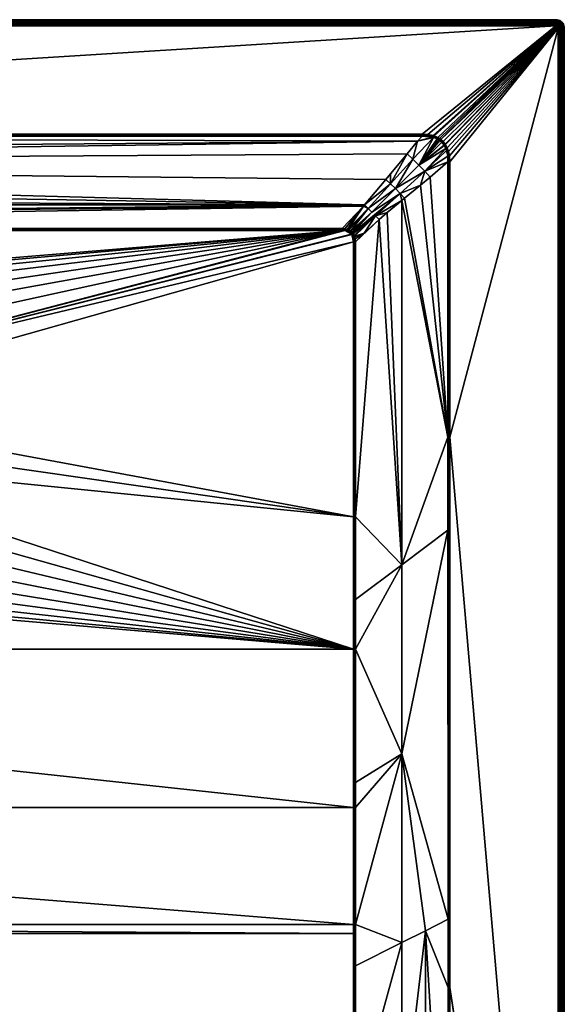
# Model space of a CAD drawing. Header units: centimetres. Extents: x 0 to 900, y -800 to 0.
# Tile 20 of 20: x 640 to 900, y -469 to 0. Entities that reach past the tile are written whole.
import ezdxf

# ---------------------------------------------------------------- set-up
doc = ezdxf.new("R2010")
doc.units = ezdxf.units.CM
doc.layers.get('0').update_dxf_attribs({"color": 133})

msp = doc.modelspace()

# ---------------------------------------------------------------- meshes
at = {"color": 254}
mesh = msp.add_polyface(dxfattribs=at)
corners = [(4, 0, 27), (896, 0, 0), (4, 0, 0), (4, -3, 30), (67.77, -54.51, 30), (896, -3, 30), (103.44, -100.05, 15.1), (101.82, -95.47, 16.51), (103.3, -100.11, 15.1), (93.45, -89.97, 18.49), (102.81, -100.32, 15.09), (104.54, -99.73, 15.12), (105.86, -99.54, 15.15), (91.69, -91.69, 18.35), (101.37, -101.37, 15.08), (101.84, -100.93, 15.08), (100.82, -102, 15.08), (101.3, -101.42, 15.08), (89.97, -93.45, 18.49), (100.11, -103.3, 15.1), (100.36, -102.74, 15.09), (95.31, -88.26, 18.91), (102.07, -100.76, 15.08), (105.86, -99.83, 15.08), (105.86, -100.01, 15.04), (104.59, -100.14, 15.03), (103.55, -100.41, 15.03), (102.96, -100.65, 15.02), (102.27, -101.05, 15.02), (102.05, -101.21, 15.02), (103.11, -100.99, 15), (103.66, -100.79, 15), (104.65, -100.57, 15), (105.86, -100.49, 15), (105.86, -100.18, 15.02), (896, -2.53, 29.96), (4, -2.53, 29.96), (896, -2.07, 29.85), (4, -2.07, 29.85), (896, -1.64, 29.67), (4, -1.64, 29.67), (896, -1.24, 29.43), (4, -1.24, 29.43), (896, -0.88, 29.12), (4, -0.88, 29.12), (896, -0.57, 28.76), (4, -0.57, 28.76), (896, -0.33, 28.36), (4, -0.33, 28.36), (896, -0.15, 27.93), (4, -0.15, 27.93), (896, -0.04, 27.47), (4, -0.04, 27.47), (896, 0, 27)]
mesh.append_faces([[corners[k] for k in face] for face in [(0, 1, 2, 0), (3, 4, 5, 3), (6, 7, 8, 6), (8, 7, 9, 8), (8, 9, 10, 8), (6, 11, 7, 6), (7, 11, 12, 7), (13, 14, 15, 13), (13, 16, 17, 13), (13, 17, 14, 13), (18, 19, 20, 18), (18, 20, 16, 18), (7, 21, 9, 7), (9, 15, 22, 9), (9, 22, 10, 9), (23, 12, 24, 23), (24, 12, 11, 24), (24, 11, 25, 24), (25, 11, 6, 25), (25, 6, 26, 25), (26, 6, 8, 26), (26, 8, 27, 26), (8, 10, 27, 8), (27, 10, 22, 27), (27, 22, 28, 27), (28, 22, 15, 28), (28, 15, 29, 28), (28, 30, 27, 28), (27, 30, 31, 27), (27, 31, 26, 27), (26, 31, 32, 26), (26, 32, 25, 26), (25, 32, 33, 25), (25, 33, 24, 25), (24, 33, 34, 24), (3, 35, 36, 3), (36, 37, 38, 36), (38, 39, 40, 38), (40, 41, 42, 40), (42, 43, 44, 42), (44, 45, 46, 44), (46, 47, 48, 46), (48, 49, 50, 48), (50, 51, 52, 50), (52, 53, 0, 52)]], dxfattribs={"vtx3": -1, "color": 254})
mesh = msp.add_polyface(dxfattribs=at)
corners = [(795.32, -100.56, 15), (798.51, -102.26, 15), (796.26, -100.76, 15), (798.1, -101.79, 15), (796.96, -101.02, 15), (797.61, -101.39, 15), (804.55, -101.8, 16.52), (800.46, -105.86, 15.15), (811.74, -95.31, 18.91), (896, 0, 27), (896, 0, 0), (4, 0, 27), (896, -3, 30), (67.77, -54.51, 30), (832.23, -54.51, 30), (810.03, -93.45, 18.49), (799.89, -103.3, 15.1), (799.68, -102.81, 15.09), (808.31, -91.69, 18.35), (798.63, -101.37, 15.08), (799.07, -101.84, 15.08), (806.55, -89.97, 18.49), (798, -100.82, 15.08), (798.58, -101.3, 15.08), (804.29, -88.87, 18.71), (794.14, -99.54, 15.15), (795.43, -99.72, 15.12), (804.75, -88.32, 18.89), (796.48, -100.02, 15.1), (796.7, -100.11, 15.1), (797.26, -100.36, 15.09), (817.22, -78.3, 22.42), (799.24, -102.07, 15.08), (798.34, -101.55, 15.02), (797.81, -101.1, 15.02), (797.11, -100.69, 15.02), (796.37, -100.39, 15.03), (795.38, -100.14, 15.03), (794.14, -100.01, 15.04), (794.14, -100.49, 15), (794.14, -100.18, 15.03), (794.14, -99.83, 15.08), (794.14, -99.97, 15.05)]
mesh.append_faces([[corners[k] for k in face] for face in [(0, 1, 2, 0), (2, 3, 4, 2), (4, 3, 5, 4), (6, 7, 8, 6), (9, 10, 11, 9), (12, 13, 14, 12), (6, 8, 15, 6), (16, 6, 15, 16), (16, 15, 17, 16), (18, 19, 20, 18), (21, 22, 18, 21), (18, 22, 23, 18), (18, 23, 19, 18), (24, 25, 26, 24), (21, 27, 24, 21), (26, 28, 24, 26), (24, 28, 29, 24), (24, 29, 21, 24), (21, 29, 30, 21), (21, 30, 22, 21), (31, 27, 21, 31), (15, 20, 32, 15), (15, 32, 17, 15), (19, 23, 33, 19), (33, 23, 22, 33), (33, 22, 34, 33), (34, 22, 30, 34), (34, 30, 35, 34), (35, 30, 29, 35), (35, 29, 36, 35), (5, 34, 35, 5), (5, 35, 4, 5), (4, 35, 36, 4), (4, 36, 2, 4), (2, 36, 37, 2), (2, 37, 0, 2), (0, 37, 38, 0), (0, 38, 39, 0), (38, 40, 39, 38), (29, 28, 36, 29), (36, 28, 26, 36), (36, 26, 37, 36), (37, 26, 25, 37), (37, 25, 38, 37), (38, 25, 41, 38), (38, 41, 42, 38)]], dxfattribs={"vtx3": -1, "color": 254})
mesh = msp.add_polyface(dxfattribs=at)
corners = [(897.82, -0.44, 27), (897.24, -0.2, 0), (897.24, -0.2, 27), (896.63, -0.05, 0), (896.63, -0.05, 27), (896, 0, 0), (896, 0, 27), (896.73, -1.75, 29.67), (897.25, -1.54, 29.43), (896.85, -1.37, 29.43), (896.37, -1.67, 29.67), (896.43, -1.27, 29.43), (896, -1.64, 29.67), (896, -1.24, 29.43), (897.62, -1.76, 29.43), (897.83, -1.47, 29.12), (897.42, -1.22, 29.12), (896.96, -1.03, 29.12), (896.49, -0.92, 29.12), (896, -0.88, 29.12), (898.01, -1.23, 28.76), (897.56, -0.95, 28.76), (897.06, -0.74, 28.76), (896.54, -0.62, 28.76), (896, -0.57, 28.76), (897.67, -0.73, 28.36), (897.13, -0.51, 28.36), (896.57, -0.37, 28.36), (896, -0.33, 28.36), (897.75, -0.57, 27.93), (897.19, -0.34, 27.93), (896.6, -0.19, 27.93), (896, -0.15, 27.93), (897.8, -0.47, 27.47), (897.22, -0.23, 27.47), (896.62, -0.09, 27.47), (896, -0.04, 27.47)]
mesh.append_faces([[corners[k] for k in face] for face in [(0, 1, 2, 0), (2, 1, 3, 2), (2, 3, 4, 2), (4, 3, 5, 4), (4, 5, 6, 4), (7, 8, 9, 7), (10, 9, 11, 10), (10, 11, 12, 10), (12, 11, 13, 12), (14, 15, 8, 14), (8, 15, 16, 8), (8, 16, 9, 8), (9, 16, 17, 9), (9, 17, 11, 9), (11, 17, 18, 11), (11, 18, 13, 11), (13, 18, 19, 13), (16, 20, 21, 16), (16, 21, 17, 16), (17, 21, 22, 17), (17, 22, 18, 17), (18, 22, 23, 18), (18, 23, 19, 18), (19, 23, 24, 19), (21, 25, 22, 21), (22, 25, 26, 22), (22, 26, 23, 22), (23, 26, 27, 23), (23, 27, 24, 23), (24, 27, 28, 24), (25, 29, 26, 25), (26, 29, 30, 26), (26, 30, 27, 26), (27, 30, 31, 27), (27, 31, 28, 27), (28, 31, 32, 28), (30, 33, 34, 30), (30, 34, 31, 30), (31, 34, 35, 31), (31, 35, 32, 31), (32, 35, 36, 32), (34, 0, 2, 34), (34, 2, 35, 34), (35, 2, 4, 35), (35, 4, 36, 35), (36, 4, 6, 36)]], dxfattribs={"vtx3": -1, "color": 254})
mesh = msp.add_polyface(dxfattribs=at)
corners = [(445.78, -150.39, 2.6), (450, -130.97, 14.4), (444.17, -131.46, 14.4), (441.56, -150.75, 2.6), (438.33, -131.96, 14.4), (804.75, -88.32, 18.89), (78.93, -68.61, 25.46), (85.11, -76.16, 22.95), (91.95, -84.54, 20.15), (421.67, -137.32, 14.4), (427, -134.91, 14.4), (426.84, -134.45, 14.66), (432.67, -133.44, 14.4), (438.25, -131.48, 14.66), (450, -130.48, 14.66), (450, -129.96, 14.85), (438.16, -130.96, 14.85), (450, -129.41, 14.96), (416.33, -139.73, 14.4), (416.09, -139.31, 14.66), (426.67, -133.96, 14.85), (438.07, -130.43, 14.96), (450, -128.86, 15), (415.84, -138.85, 14.85), (426.49, -133.45, 14.96), (437.98, -129.89, 15), (415.58, -138.38, 14.96), (426.3, -132.93, 15), (415.31, -137.9, 15), (105.86, -100.18, 15.02), (794.14, -100.49, 15), (794.14, -100.18, 15.03), (105.86, -99.83, 15.08), (794.14, -99.83, 15.08), (794.14, -99.54, 15.15), (832.23, -54.82, 29.98), (67.77, -54.51, 30), (67.77, -54.82, 29.98), (832.23, -54.99, 29.96), (67.77, -54.99, 29.96), (832.23, -55.17, 29.92), (67.77, -55.17, 29.93), (67.77, -55.46, 29.85), (4, -3, 30), (896, -3, 30), (896, -2.53, 29.96), (4, -2.53, 29.96), (896, -2.07, 29.85), (4, -2.07, 29.85), (896, -1.64, 29.67), (4, -1.64, 29.67), (896, -1.24, 29.43), (4, -1.24, 29.43), (896, -0.88, 29.12), (4, -0.88, 29.12), (896, -0.57, 28.76), (4, -0.57, 28.76), (896, -0.33, 28.36), (4, -0.33, 28.36), (896, -0.15, 27.93), (4, -0.15, 27.93), (896, -0.04, 27.47), (4, -0.04, 27.47), (896, 0, 27)]
mesh.append_faces([[corners[k] for k in face] for face in [(0, 1, 2, 0), (3, 2, 4, 3), (5, 6, 7, 5), (5, 7, 8, 5), (9, 10, 11, 9), (12, 4, 13, 12), (2, 1, 14, 2), (4, 2, 13, 4), (13, 2, 14, 13), (13, 14, 15, 13), (10, 12, 11, 10), (11, 12, 13, 11), (11, 13, 16, 11), (16, 13, 15, 16), (16, 15, 17, 16), (18, 9, 19, 18), (19, 9, 11, 19), (19, 11, 20, 19), (20, 11, 16, 20), (20, 16, 21, 20), (21, 16, 17, 21), (21, 17, 22, 21), (23, 19, 20, 23), (23, 20, 24, 23), (24, 20, 21, 24), (24, 21, 25, 24), (25, 21, 22, 25), (26, 23, 24, 26), (26, 24, 27, 26), (27, 24, 25, 27), (28, 26, 27, 28), (29, 30, 31, 29), (32, 33, 34, 32), (35, 36, 37, 35), (38, 37, 39, 38), (40, 41, 42, 40), (43, 44, 45, 43), (46, 45, 47, 46), (48, 47, 49, 48), (50, 49, 51, 50), (52, 51, 53, 52), (54, 53, 55, 54), (56, 55, 57, 56), (58, 57, 59, 58), (60, 59, 61, 60), (62, 61, 63, 62)]], dxfattribs={"vtx3": -1, "color": 254})
mesh = msp.add_polyface(dxfattribs=at)
corners = [(799.51, -300, 15), (513.52, -232.03, 15), (507.19, -242.3, 15), (520.56, -209.04, 15), (518.02, -220.83, 15), (499.22, -251.36, 15), (489.84, -258.94, 15), (479.3, -264.82, 15), (467.93, -268.84, 15), (456.03, -270.88, 15), (100.49, -300, 15), (799.52, -375.57, 15.49), (844.55, -243.32, 29.85), (822.5, -259.84, 22.5), (822.5, -349.89, 22.68), (844.6, -428.86, 29.89), (800.46, -237.06, 15.15), (800.46, -276.34, 15.15), (800.46, -300, 15.15), (800.46, -363.66, 15.56), (800.46, -375.56, 15.64), (897, -4, 30), (845.49, -198.97, 30), (897, -796, 30), (493.21, -253.52, 14.4), (488.66, -257.19, 14.4), (488.93, -257.6, 14.66), (483.55, -260.05, 14.4), (478.64, -263.35, 14.66), (497.77, -249.84, 14.4), (498.11, -250.19, 14.66), (489.22, -258.03, 14.85), (478.85, -263.83, 14.85), (498.47, -250.57, 14.85), (489.53, -258.48, 14.96), (479.07, -264.32, 14.96), (498.84, -250.96, 14.96), (799.99, -300, 15.04), (799.99, -375.57, 15.53), (799.99, -431.26, 16.45), (799.99, -237.06, 15.04), (799.51, -237.06, 15), (845.01, -198.97, 29.96), (845, -461.37, 29.97)]
mesh.append_faces([[corners[k] for k in face] for face in [(0, 1, 2, 0), (0, 3, 4, 0), (0, 4, 1, 0), (2, 5, 0, 2), (0, 5, 6, 0), (0, 6, 7, 0), (7, 8, 0, 7), (0, 8, 9, 0), (0, 9, 10, 0), (0, 10, 11, 0), (12, 13, 14, 12), (12, 14, 15, 12), (16, 17, 13, 16), (13, 17, 18, 13), (13, 18, 14, 13), (14, 18, 19, 14), (14, 19, 20, 14), (21, 22, 23, 21), (24, 25, 26, 24), (25, 27, 26, 25), (26, 27, 28, 26), (29, 24, 30, 29), (30, 24, 26, 30), (30, 26, 31, 30), (31, 26, 32, 31), (33, 30, 31, 33), (33, 31, 34, 33), (34, 31, 35, 34), (36, 33, 34, 36), (36, 34, 6, 36), (6, 34, 7, 6), (5, 36, 6, 5), (18, 37, 19, 18), (19, 37, 38, 19), (19, 38, 20, 19), (20, 38, 39, 20), (11, 38, 37, 11), (11, 37, 0, 11), (37, 18, 17, 37), (37, 17, 40, 37), (40, 41, 0, 40), (40, 0, 37, 40), (17, 16, 40, 17), (42, 12, 15, 42), (42, 15, 43, 42), (43, 22, 42, 43)]], dxfattribs={"vtx3": -1, "color": 254})
mesh = msp.add_polyface(dxfattribs=at)
corners = [(496.2, -218.56, 2.6), (511.64, -231.08, 14.4), (513.82, -225.65, 14.4), (497.78, -214.63, 2.6), (516.01, -220.21, 14.4), (498.67, -210.49, 2.6), (517.24, -214.49, 14.4), (499.56, -206.35, 2.6), (518.47, -208.77, 14.4), (499.74, -202.11, 2.6), (518.72, -202.92, 14.4), (799.51, -237.06, 15), (521.07, -196.98, 15), (520.56, -209.04, 15), (799.51, -300, 15), (844.54, -198.97, 29.85), (822.5, -259.84, 22.5), (844.55, -243.32, 29.85), (518.96, -208.83, 14.66), (516.48, -220.36, 14.66), (512.08, -231.3, 14.66), (508.57, -236.06, 14.4), (505.5, -241.05, 14.4), (505.9, -241.34, 14.66), (501.63, -245.44, 14.4), (506.31, -241.65, 14.85), (512.54, -231.53, 14.85), (506.75, -241.97, 14.96), (498.84, -250.96, 14.96), (516.97, -220.51, 14.85), (513.03, -231.78, 14.96), (507.19, -242.3, 15), (499.22, -251.36, 15), (519.46, -197.05, 14.66), (519.48, -208.9, 14.85), (517.49, -220.67, 14.96), (513.52, -232.03, 15), (519.98, -197.03, 14.85), (520.01, -208.97, 14.96), (518.02, -220.83, 15), (520.52, -197, 14.96), (799.99, -237.06, 15.04), (800.46, -237.06, 15.15), (800.46, -105.86, 15.15), (845.01, -198.97, 29.96), (897, -4, 30), (897.47, -796, 29.96), (897.47, -4, 29.96), (897.93, -796, 29.85), (897.93, -4, 29.85)]
mesh.append_faces([[corners[k] for k in face] for face in [(0, 1, 2, 0), (3, 2, 4, 3), (5, 4, 6, 5), (7, 6, 8, 7), (9, 8, 10, 9), (11, 12, 13, 11), (11, 13, 14, 11), (15, 16, 17, 15), (10, 8, 18, 10), (6, 4, 19, 6), (2, 1, 20, 2), (21, 22, 23, 21), (22, 24, 23, 22), (1, 21, 20, 1), (20, 21, 23, 20), (20, 23, 25, 20), (4, 2, 19, 4), (19, 2, 20, 19), (19, 20, 26, 19), (26, 20, 25, 26), (26, 25, 27, 26), (27, 25, 28, 27), (8, 6, 18, 8), (18, 6, 19, 18), (18, 19, 29, 18), (29, 19, 26, 29), (29, 26, 30, 29), (30, 26, 27, 30), (30, 27, 31, 30), (31, 27, 32, 31), (33, 18, 34, 33), (34, 18, 29, 34), (34, 29, 35, 34), (35, 29, 30, 35), (35, 30, 36, 35), (36, 30, 31, 36), (37, 34, 38, 37), (38, 34, 35, 38), (38, 35, 39, 38), (39, 35, 36, 39), (40, 38, 13, 40), (13, 38, 39, 13), (41, 42, 43, 41), (15, 17, 44, 15), (45, 46, 47, 45), (47, 48, 49, 47)]], dxfattribs={"vtx3": -1, "color": 254})
mesh = msp.add_polyface(dxfattribs=at)
corners = [(817.2, -73.41, 23.86), (825.02, -63.97, 27.01), (814.9, -76.16, 22.95), (811.74, -95.31, 18.91), (822.5, -259.84, 22.5), (815.49, -91.93, 20.16), (822.51, -86.19, 22.5), (844.54, -67.77, 29.85), (836.04, -74.99, 27.01), (844.54, -198.97, 29.85), (831.48, -78.87, 25.49), (823.84, -85.11, 22.95), (900, -4, 27), (900, -796, 0), (900, -4, 0), (897, -4, 30), (845.49, -67.77, 30), (845.49, -198.97, 30), (827.81, -66.56, 26.38), (817.22, -78.3, 22.42), (819.49, -80.51, 22.24), (833.44, -72.19, 26.38), (844.45, -65.06, 29.88), (821.7, -82.78, 22.42), (810.03, -93.45, 18.49), (804.75, -88.32, 18.89), (806.55, -89.97, 18.49), (808.31, -91.69, 18.35), (799.07, -101.84, 15.08), (830.66, -69.34, 26.16), (844.87, -65, 29.97), (845.01, -67.77, 29.96), (845.01, -198.97, 29.96), (897.93, -4, 29.85), (898.36, -796, 29.67), (898.36, -4, 29.67), (898.76, -796, 29.43), (898.76, -4, 29.43), (899.12, -796, 29.12), (899.12, -4, 29.12), (899.43, -796, 28.76), (899.43, -4, 28.76), (899.67, -796, 28.36), (899.67, -4, 28.36), (899.85, -796, 27.93), (899.85, -4, 27.93), (899.96, -796, 27.47), (899.96, -4, 27.47), (900, -796, 27)]
mesh.append_faces([[corners[k] for k in face] for face in [(0, 1, 2, 0), (3, 4, 5, 3), (5, 4, 6, 5), (7, 8, 9, 7), (9, 8, 10, 9), (9, 10, 11, 9), (11, 6, 9, 11), (9, 6, 4, 9), (12, 13, 14, 12), (15, 16, 17, 15), (18, 19, 20, 18), (10, 8, 21, 10), (21, 8, 7, 21), (21, 7, 22, 21), (11, 23, 6, 11), (6, 23, 24, 6), (6, 24, 5, 6), (5, 24, 3, 5), (2, 25, 19, 2), (19, 26, 20, 19), (20, 26, 27, 20), (20, 27, 23, 20), (23, 27, 28, 23), (23, 28, 24, 23), (18, 1, 19, 18), (19, 1, 0, 19), (19, 0, 2, 19), (11, 10, 23, 11), (23, 10, 21, 23), (23, 21, 20, 23), (20, 21, 29, 20), (20, 29, 18, 20), (30, 7, 31, 30), (9, 32, 7, 9), (7, 32, 31, 7), (32, 17, 16, 32), (32, 16, 31, 32), (33, 34, 35, 33), (35, 36, 37, 35), (37, 38, 39, 37), (39, 40, 41, 39), (41, 42, 43, 41), (43, 44, 45, 43), (45, 46, 47, 45), (47, 48, 12, 47)]], dxfattribs={"vtx3": -1, "color": 254})
mesh = msp.add_polyface(dxfattribs=at)
corners = [(811.25, -711.41, 27.09), (822.5, -709.99, 28.06), (822.5, -619.98, 26.24), (844.6, -428.86, 29.89), (822.5, -349.89, 22.68), (833.75, -434.3, 26.71), (844.61, -461.37, 29.89), (844.79, -614.38, 29.94), (833.75, -708.58, 29.03), (845, -797, 30), (833.75, -617.16, 28.12), (816.41, -796.92, 29.91), (822.5, -439.93, 23.42), (800.42, -450.99, 17.06), (800.37, -520.77, 18.84), (822.5, -529.96, 24.65), (800.33, -562.45, 20.19), (811.25, -622.81, 24.35), (830.7, -796.96, 29.96), (800.44, -431.26, 16.55), (900, -796, 27), (900, -796, 0), (900, -4, 27), (896.16, -796.99, 30), (896.45, -796.89, 30), (845.41, -461.37, 30), (896, -797, 30), (896.89, -796.45, 30), (896.81, -796.59, 30), (897, -796, 30), (845.49, -198.97, 30), (896.99, -796.16, 30), (845, -461.37, 29.97), (897, -4, 30), (897.47, -796, 29.96), (897.47, -4, 29.96), (897.93, -796, 29.85), (897.93, -4, 29.85), (898.36, -796, 29.67), (898.36, -4, 29.67), (898.76, -796, 29.43), (898.76, -4, 29.43), (899.12, -796, 29.12), (899.12, -4, 29.12), (899.43, -796, 28.76), (899.43, -4, 28.76), (899.67, -796, 28.36), (899.67, -4, 28.36), (899.85, -796, 27.93), (899.85, -4, 27.93), (899.96, -796, 27.47), (899.96, -4, 27.47)]
mesh.append_faces([[corners[k] for k in face] for face in [(0, 1, 2, 0), (3, 4, 5, 3), (3, 5, 6, 3), (6, 5, 7, 6), (8, 9, 7, 8), (8, 7, 10, 8), (10, 7, 5, 10), (11, 1, 0, 11), (12, 13, 14, 12), (12, 14, 15, 12), (15, 16, 2, 15), (2, 16, 17, 2), (2, 17, 0, 2), (1, 18, 8, 1), (1, 8, 2, 1), (2, 8, 10, 2), (2, 10, 15, 2), (15, 10, 5, 15), (15, 5, 12, 15), (12, 5, 4, 12), (12, 4, 19, 12), (20, 21, 22, 20), (23, 24, 25, 23), (23, 25, 26, 23), (26, 25, 9, 26), (27, 25, 28, 27), (28, 25, 24, 28), (29, 30, 25, 29), (29, 25, 31, 29), (31, 25, 27, 31), (7, 9, 32, 7), (32, 3, 6, 32), (32, 6, 7, 32), (9, 25, 32, 9), (32, 25, 30, 32), (33, 29, 34, 33), (35, 34, 36, 35), (37, 36, 38, 37), (39, 38, 40, 39), (41, 40, 42, 41), (43, 42, 44, 43), (45, 44, 46, 45), (47, 46, 48, 47), (49, 48, 50, 49), (51, 50, 20, 51)]], dxfattribs={"vtx3": -1, "color": 254})
mesh = msp.add_polyface(dxfattribs=at)
corners = [(897, -4, 30), (843.26, -59.37, 30), (843.39, -59.57, 30), (844.22, -61.09, 30), (844.86, -62.87, 30), (845.29, -64.94, 30), (835.01, -54.7, 30), (837.43, -55.23, 30), (896, -3, 30), (837.93, -55.39, 30), (839.69, -56.17, 30), (840.5, -56.65, 30), (841.06, -57.05, 30), (832.23, -54.51, 30), (842.24, -58.11, 30), (896.89, -3.55, 30), (896.81, -3.41, 30), (896.71, -3.29, 30), (845.49, -67.77, 30), (834.89, -55.55, 29.88), (832.23, -55.46, 29.85), (837.2, -55.98, 29.9), (830.06, -57.88, 29.04), (837.6, -56.09, 29.9), (832.23, -55.17, 29.92), (832.23, -54.82, 29.98), (832.23, -54.99, 29.96), (834.95, -55.13, 29.97), (837.32, -55.6, 29.97), (837.8, -55.76, 29.97), (837.67, -56.12, 29.9), (839.35, -56.81, 29.91), (839.52, -56.49, 29.98), (840.11, -57.24, 29.91), (840.3, -56.95, 29.98), (840.64, -57.61, 29.92), (840.85, -57.34, 29.98)]
mesh.append_faces([[corners[k] for k in face] for face in [(0, 1, 2, 0), (2, 3, 0, 2), (0, 3, 4, 0), (0, 4, 5, 0), (6, 7, 8, 6), (8, 7, 9, 8), (9, 10, 8, 9), (8, 10, 11, 8), (8, 11, 12, 8), (8, 13, 6, 8), (0, 12, 14, 0), (0, 14, 1, 0), (12, 15, 16, 12), (12, 16, 17, 12), (5, 18, 0, 5), (19, 20, 21, 19), (21, 20, 22, 21), (21, 22, 23, 21), (24, 20, 19, 24), (25, 26, 27, 25), (27, 26, 24, 27), (6, 13, 25, 6), (24, 19, 27, 24), (27, 19, 21, 27), (27, 21, 28, 27), (28, 21, 23, 28), (28, 23, 29, 28), (23, 30, 29, 23), (29, 30, 31, 29), (29, 31, 32, 29), (32, 31, 33, 32), (32, 33, 34, 32), (34, 33, 35, 34), (34, 35, 36, 34), (25, 27, 6, 25), (6, 27, 28, 6), (6, 28, 7, 6), (7, 28, 29, 7), (7, 29, 9, 7), (9, 29, 32, 9), (9, 32, 10, 9), (10, 32, 34, 10), (10, 34, 11, 10), (11, 34, 36, 11), (11, 36, 12, 11)]], dxfattribs={"vtx3": -1, "color": 254})
mesh = msp.add_polyface(dxfattribs=at)
corners = [(896.99, -3.84, 30), (841.06, -57.05, 30), (897, -4, 30), (896.95, -3.69, 30), (896.89, -3.55, 30), (896.31, -3.05, 30), (896, -3, 30), (896.45, -3.11, 30), (896.71, -3.29, 30), (900, -4, 27), (900, -4, 0), (899.95, -3.37, 0), (899.95, -3.37, 27), (897.47, -4, 29.96), (897.45, -3.77, 29.96), (897.4, -3.55, 29.96), (897.31, -3.33, 29.96), (896.81, -3.41, 30), (897.19, -3.14, 29.96), (897.93, -4, 29.85), (897.9, -3.7, 29.85), (897.83, -3.4, 29.85), (898.36, -4, 29.67), (898.33, -3.63, 29.67), (898.25, -3.27, 29.67), (897.72, -3.13, 29.85), (898.76, -4, 29.43), (898.73, -3.57, 29.43), (898.63, -3.15, 29.43), (899.12, -4, 29.12), (899.08, -3.51, 29.12), (899.43, -4, 28.76), (899.38, -3.46, 28.76), (898.97, -3.04, 29.12), (899.67, -4, 28.36), (899.63, -3.43, 28.36), (899.26, -2.94, 28.76), (899.85, -4, 27.93), (899.81, -3.4, 27.93), (899.96, -4, 27.47), (899.91, -3.38, 27.47)]
mesh.append_faces([[corners[k] for k in face] for face in [(0, 1, 2, 0), (0, 3, 4, 0), (0, 4, 1, 0), (5, 6, 1, 5), (5, 1, 7, 5), (7, 1, 8, 7), (9, 10, 11, 9), (9, 11, 12, 9), (2, 13, 0, 2), (0, 13, 14, 0), (0, 14, 3, 0), (3, 14, 15, 3), (3, 15, 4, 3), (4, 15, 16, 4), (4, 16, 17, 4), (17, 16, 18, 17), (17, 18, 8, 17), (13, 19, 14, 13), (14, 19, 20, 14), (14, 20, 15, 14), (15, 20, 21, 15), (15, 21, 16, 15), (19, 22, 20, 19), (20, 22, 23, 20), (20, 23, 21, 20), (21, 23, 24, 21), (21, 24, 25, 21), (22, 26, 23, 22), (23, 26, 27, 23), (23, 27, 24, 23), (24, 27, 28, 24), (26, 29, 27, 26), (27, 29, 30, 27), (27, 30, 28, 27), (29, 31, 30, 29), (30, 31, 32, 30), (30, 32, 33, 30), (31, 34, 32, 31), (32, 34, 35, 32), (32, 35, 36, 32), (34, 37, 35, 34), (35, 37, 38, 35), (37, 39, 38, 37), (38, 39, 40, 38), (39, 9, 40, 39), (40, 9, 12, 40)]], dxfattribs={"vtx3": -1, "color": 254})
mesh = msp.add_polyface(dxfattribs=at)
corners = [(896.16, -3.01, 30), (896, -3, 30), (896.31, -3.05, 30), (896.45, -3.11, 30), (896.71, -3.29, 30), (896.59, -3.19, 30), (897.19, -3.14, 29.96), (897.04, -2.96, 29.96), (896.86, -2.81, 29.96), (896.67, -2.69, 29.96), (896.45, -2.6, 29.96), (896.23, -2.55, 29.96), (896, -2.53, 29.96), (897.31, -3.33, 29.96), (897.83, -3.4, 29.85), (897.72, -3.13, 29.85), (897.56, -2.87, 29.85), (897.36, -2.64, 29.85), (897.13, -2.44, 29.85), (896.87, -2.28, 29.85), (896.6, -2.17, 29.85), (896.3, -2.1, 29.85), (896, -2.07, 29.85), (897.91, -2.61, 29.67), (897.67, -2.33, 29.67), (897.39, -2.09, 29.67), (897.07, -1.9, 29.67), (896.73, -1.75, 29.67), (896.37, -1.67, 29.67), (896, -1.64, 29.67), (897.95, -2.05, 29.43), (897.62, -1.76, 29.43), (897.25, -1.54, 29.43), (896.85, -1.37, 29.43)]
mesh.append_faces([[corners[k] for k in face] for face in [(0, 1, 2, 0), (3, 4, 5, 3), (4, 6, 7, 4), (4, 7, 5, 4), (5, 7, 8, 5), (5, 8, 3, 5), (3, 8, 9, 3), (3, 9, 2, 3), (2, 9, 10, 2), (2, 10, 0, 2), (0, 10, 11, 0), (0, 11, 1, 0), (1, 11, 12, 1), (13, 14, 15, 13), (13, 15, 6, 13), (6, 15, 16, 6), (6, 16, 7, 6), (7, 16, 17, 7), (7, 17, 8, 7), (8, 17, 18, 8), (8, 18, 9, 8), (9, 18, 19, 9), (9, 19, 10, 9), (10, 19, 20, 10), (10, 20, 11, 10), (11, 20, 21, 11), (11, 21, 12, 11), (12, 21, 22, 12), (16, 23, 17, 16), (17, 23, 24, 17), (17, 24, 18, 17), (18, 24, 25, 18), (18, 25, 19, 18), (19, 25, 26, 19), (19, 26, 20, 19), (20, 26, 27, 20), (20, 27, 21, 20), (21, 27, 28, 21), (21, 28, 22, 21), (22, 28, 29, 22), (25, 30, 31, 25), (25, 31, 26, 25), (26, 31, 32, 26), (26, 32, 27, 26), (27, 33, 28, 27)]], dxfattribs={"vtx3": -1, "color": 254})
mesh = msp.add_polyface(dxfattribs=at)
corners = [(899.56, -2.18, 27), (899.24, -1.65, 0), (899.24, -1.65, 27), (898.83, -1.17, 0), (898.83, -1.17, 27), (898.35, -0.76, 0), (898.35, -0.76, 27), (897.82, -0.44, 0), (897.82, -0.44, 27), (897.24, -0.2, 0), (897.95, -2.05, 29.43), (898.53, -2.17, 29.12), (898.21, -1.79, 29.12), (897.62, -1.76, 29.43), (897.83, -1.47, 29.12), (898.77, -1.99, 28.76), (898.42, -1.58, 28.76), (898.01, -1.23, 28.76), (897.42, -1.22, 29.12), (899.27, -2.33, 28.36), (898.97, -1.84, 28.36), (898.6, -1.4, 28.36), (898.16, -1.03, 28.36), (897.56, -0.95, 28.76), (897.67, -0.73, 28.36), (899.43, -2.25, 27.93), (899.12, -1.74, 27.93), (898.72, -1.28, 27.93), (898.26, -0.88, 27.93), (897.75, -0.57, 27.93), (899.53, -2.2, 27.47), (899.21, -1.67, 27.47), (898.8, -1.2, 27.47), (898.33, -0.79, 27.47), (897.8, -0.47, 27.47), (897.19, -0.34, 27.93), (897.22, -0.23, 27.47)]
mesh.append_faces([[corners[k] for k in face] for face in [(0, 1, 2, 0), (2, 1, 3, 2), (2, 3, 4, 2), (4, 3, 5, 4), (4, 5, 6, 4), (6, 5, 7, 6), (6, 7, 8, 6), (8, 7, 9, 8), (10, 11, 12, 10), (10, 12, 13, 10), (13, 12, 14, 13), (11, 15, 12, 11), (12, 15, 16, 12), (12, 16, 14, 12), (14, 16, 17, 14), (14, 17, 18, 14), (15, 19, 20, 15), (15, 20, 16, 15), (16, 20, 21, 16), (16, 21, 17, 16), (17, 21, 22, 17), (17, 22, 23, 17), (23, 22, 24, 23), (20, 25, 26, 20), (20, 26, 21, 20), (21, 26, 27, 21), (21, 27, 22, 21), (22, 27, 28, 22), (22, 28, 24, 22), (24, 28, 29, 24), (26, 30, 31, 26), (26, 31, 27, 26), (27, 31, 32, 27), (27, 32, 28, 27), (28, 32, 33, 28), (28, 33, 29, 28), (29, 33, 34, 29), (29, 34, 35, 29), (31, 0, 2, 31), (31, 2, 32, 31), (32, 2, 4, 32), (32, 4, 33, 32), (33, 4, 6, 33), (33, 6, 34, 33), (34, 6, 8, 34), (34, 8, 36, 34)]], dxfattribs={"vtx3": -1, "color": 254})
mesh = msp.add_polyface(dxfattribs=at)
corners = [(899.95, -3.37, 27), (899.95, -3.37, 0), (899.8, -2.76, 0), (899.8, -2.76, 27), (899.56, -2.18, 0), (899.56, -2.18, 27), (899.24, -1.65, 0), (897.72, -3.13, 29.85), (898.25, -3.27, 29.67), (898.1, -2.93, 29.67), (897.56, -2.87, 29.85), (897.91, -2.61, 29.67), (898.63, -3.15, 29.43), (898.46, -2.75, 29.43), (898.24, -2.38, 29.43), (897.67, -2.33, 29.67), (897.95, -2.05, 29.43), (897.39, -2.09, 29.67), (899.08, -3.51, 29.12), (898.97, -3.04, 29.12), (898.78, -2.58, 29.12), (898.53, -2.17, 29.12), (899.38, -3.46, 28.76), (899.26, -2.94, 28.76), (899.05, -2.44, 28.76), (898.77, -1.99, 28.76), (899.63, -3.43, 28.36), (899.49, -2.86, 28.36), (899.27, -2.33, 28.36), (899.81, -3.4, 27.93), (899.66, -2.81, 27.93), (899.43, -2.25, 27.93), (898.97, -1.84, 28.36), (899.91, -3.38, 27.47), (899.77, -2.78, 27.47), (899.53, -2.2, 27.47), (899.12, -1.74, 27.93), (899.21, -1.67, 27.47)]
mesh.append_faces([[corners[k] for k in face] for face in [(0, 1, 2, 0), (0, 2, 3, 0), (3, 2, 4, 3), (3, 4, 5, 3), (5, 4, 6, 5), (7, 8, 9, 7), (7, 9, 10, 7), (10, 9, 11, 10), (8, 12, 9, 8), (9, 12, 13, 9), (9, 13, 11, 9), (11, 13, 14, 11), (11, 14, 15, 11), (15, 14, 16, 15), (15, 16, 17, 15), (12, 18, 19, 12), (12, 19, 13, 12), (13, 19, 20, 13), (13, 20, 14, 13), (14, 20, 21, 14), (14, 21, 16, 14), (19, 22, 23, 19), (19, 23, 20, 19), (20, 23, 24, 20), (20, 24, 21, 20), (21, 24, 25, 21), (23, 26, 27, 23), (23, 27, 24, 23), (24, 27, 28, 24), (24, 28, 25, 24), (26, 29, 27, 26), (27, 29, 30, 27), (27, 30, 28, 27), (28, 30, 31, 28), (28, 31, 32, 28), (29, 33, 30, 29), (30, 33, 34, 30), (30, 34, 31, 30), (31, 34, 35, 31), (31, 35, 36, 31), (33, 0, 34, 33), (34, 0, 3, 34), (34, 3, 35, 34), (35, 3, 5, 35), (35, 5, 37, 35)]], dxfattribs={"vtx3": -1, "color": 254})
mesh = msp.add_polyface(dxfattribs=at)
corners = [(473.7, -132.93, 15), (484.69, -137.9, 15), (794.14, -100.49, 15), (494.69, -144.65, 15), (503.4, -153, 15), (450, -128.86, 15), (462.02, -129.89, 15), (510.58, -162.7, 15), (516.01, -173.48, 15), (519.54, -185.01, 15), (521.07, -196.98, 15), (799.51, -237.06, 15), (830.06, -57.88, 29.04), (832.23, -55.46, 29.85), (67.77, -55.46, 29.85), (78.93, -68.61, 25.46), (825.02, -63.97, 27.01), (814.9, -76.16, 22.95), (804.75, -88.32, 18.89), (101.82, -95.47, 16.51), (804.29, -88.87, 18.71), (105.86, -99.54, 15.15), (794.14, -99.54, 15.15), (511.42, -169.03, 14.4), (514.05, -174.26, 14.4), (514.51, -174.08, 14.66), (515.77, -179.86, 14.4), (517.48, -185.46, 14.4), (517.96, -185.35, 14.66), (518.23, -191.26, 14.4), (518.97, -197.07, 14.4), (519.46, -197.05, 14.66), (518.72, -202.92, 14.4), (518.96, -208.83, 14.66), (519.98, -197.03, 14.85), (519.48, -208.9, 14.85), (518.47, -185.24, 14.85), (520.52, -197, 14.96), (520.01, -208.97, 14.96), (514.99, -173.88, 14.85), (519, -185.13, 14.96), (520.56, -209.04, 15), (509.64, -163.28, 14.85), (515.5, -173.68, 14.96), (510.11, -162.99, 14.96), (794.14, -100.18, 15.03), (794.14, -100.01, 15.04), (105.86, -100.01, 15.04), (794.14, -99.97, 15.05), (794.14, -99.83, 15.08), (105.86, -99.83, 15.08), (832.23, -54.51, 30), (67.77, -54.51, 30), (832.23, -54.82, 29.98), (67.77, -54.82, 29.98), (832.23, -54.99, 29.96), (67.77, -54.99, 29.96), (832.23, -55.17, 29.92)]
mesh.append_faces([[corners[k] for k in face] for face in [(0, 1, 2, 0), (2, 1, 3, 2), (2, 3, 4, 2), (2, 5, 6, 2), (2, 6, 0, 2), (4, 7, 2, 4), (2, 7, 8, 2), (9, 10, 11, 9), (12, 13, 14, 12), (12, 15, 16, 12), (17, 16, 15, 17), (17, 15, 18, 17), (18, 19, 20, 18), (20, 21, 22, 20), (23, 24, 25, 23), (26, 27, 28, 26), (29, 30, 31, 29), (30, 32, 31, 30), (31, 32, 33, 31), (27, 29, 28, 27), (28, 29, 31, 28), (28, 31, 34, 28), (34, 31, 35, 34), (24, 26, 25, 24), (25, 26, 28, 25), (25, 28, 36, 25), (36, 28, 34, 36), (36, 34, 37, 36), (37, 34, 38, 37), (39, 25, 36, 39), (39, 36, 40, 39), (40, 36, 37, 40), (40, 37, 10, 40), (10, 37, 41, 10), (42, 39, 43, 42), (43, 39, 40, 43), (43, 40, 9, 43), (9, 40, 10, 9), (44, 43, 8, 44), (8, 43, 9, 8), (45, 46, 47, 45), (48, 49, 50, 48), (51, 52, 53, 51), (53, 54, 55, 53), (55, 56, 57, 55), (57, 14, 13, 57)]], dxfattribs={"vtx3": -1, "color": 254})
mesh = msp.add_polyface(dxfattribs=at)
corners = [(400.08, -197.88, 2.6), (381.77, -191.26, 14.4), (381.03, -197.07, 14.4), (396.6, -153, 15), (405.31, -144.65, 15), (105.86, -100.49, 15), (415.31, -137.9, 15), (426.3, -132.93, 15), (437.98, -129.89, 15), (450, -128.86, 15), (794.14, -100.49, 15), (380.46, -185.01, 15), (383.99, -173.48, 15), (389.42, -162.7, 15), (67.77, -55.46, 29.85), (74.99, -63.96, 27.01), (830.06, -57.88, 29.04), (91.95, -84.54, 20.15), (95.31, -88.26, 18.91), (804.75, -88.32, 18.89), (382.52, -185.46, 14.4), (382.04, -185.35, 14.66), (384.23, -179.86, 14.4), (385.95, -174.26, 14.4), (385.49, -174.08, 14.66), (388.58, -169.03, 14.4), (391.22, -163.81, 14.4), (390.8, -163.55, 14.66), (390.36, -163.28, 14.85), (385.01, -173.88, 14.85), (389.89, -162.99, 14.96), (380.54, -197.05, 14.66), (381.53, -185.24, 14.85), (384.5, -173.68, 14.96), (380.02, -197.03, 14.85), (381, -185.13, 14.96), (379.48, -197, 14.96), (378.93, -196.98, 15), (105.86, -100.18, 15.02), (794.14, -100.18, 15.03), (105.86, -100.01, 15.04), (794.14, -99.97, 15.05), (105.86, -99.83, 15.08), (794.14, -99.54, 15.15), (105.86, -99.54, 15.15), (67.77, -54.99, 29.96), (67.77, -55.17, 29.93), (832.23, -55.17, 29.92)]
mesh.append_faces([[corners[k] for k in face] for face in [(0, 1, 2, 0), (3, 4, 5, 3), (5, 4, 6, 5), (5, 6, 7, 5), (7, 8, 5, 7), (5, 8, 9, 5), (5, 9, 10, 5), (11, 12, 5, 11), (5, 12, 13, 5), (5, 13, 3, 5), (14, 15, 16, 14), (17, 18, 19, 17), (1, 20, 21, 1), (22, 23, 24, 22), (25, 26, 27, 25), (23, 25, 24, 23), (24, 25, 27, 24), (24, 27, 28, 24), (20, 22, 21, 20), (21, 22, 24, 21), (21, 24, 29, 21), (29, 24, 28, 29), (29, 28, 30, 29), (2, 1, 31, 2), (31, 1, 21, 31), (31, 21, 32, 31), (32, 21, 29, 32), (32, 29, 33, 32), (33, 29, 30, 33), (33, 30, 13, 33), (13, 30, 3, 13), (34, 31, 32, 34), (34, 32, 35, 34), (35, 32, 33, 35), (35, 33, 12, 35), (12, 33, 13, 12), (36, 34, 35, 36), (36, 35, 11, 36), (11, 35, 12, 11), (37, 36, 11, 37), (5, 10, 38, 5), (38, 39, 40, 38), (40, 41, 42, 40), (42, 43, 44, 42), (45, 46, 47, 45)]], dxfattribs={"vtx3": -1, "color": 254})
mesh = msp.add_polyface(dxfattribs=at)
corners = [(840.64, -57.61, 29.92), (840.11, -57.24, 29.91), (830.66, -69.34, 26.16), (839.35, -56.81, 29.91), (837.67, -56.12, 29.9), (842.79, -59.95, 29.91), (842.67, -59.77, 29.92), (841.56, -58.44, 29.92), (841.74, -58.59, 29.92), (843.54, -61.39, 29.91), (833.44, -72.19, 26.38), (843.88, -62.43, 29.9), (844.45, -65.06, 29.88), (844.1, -63.09, 29.89), (837.6, -56.09, 29.9), (830.06, -57.88, 29.04), (827.81, -66.56, 26.38), (825.02, -63.97, 27.01), (840.85, -57.34, 29.98), (841.99, -58.35, 29.98), (842.97, -59.57, 29.98), (843.09, -59.76, 29.98), (843.88, -61.24, 29.98), (844.48, -62.98, 29.97), (844.87, -65, 29.97), (844.54, -67.77, 29.85), (841.06, -57.05, 30), (842.24, -58.11, 30), (843.26, -59.37, 30), (843.39, -59.57, 30), (844.22, -61.09, 30), (844.86, -62.87, 30), (845.29, -64.94, 30), (845.01, -67.77, 29.96), (845.49, -67.77, 30)]
mesh.append_faces([[corners[k] for k in face] for face in [(0, 1, 2, 0), (2, 1, 3, 2), (2, 3, 4, 2), (2, 5, 6, 2), (0, 2, 7, 0), (7, 2, 6, 7), (7, 6, 8, 7), (5, 2, 9, 5), (9, 2, 10, 9), (9, 10, 11, 9), (11, 10, 12, 11), (11, 12, 13, 11), (14, 15, 16, 14), (16, 15, 17, 16), (16, 2, 4, 16), (16, 4, 14, 16), (18, 0, 7, 18), (18, 7, 19, 18), (7, 8, 19, 7), (19, 8, 6, 19), (19, 6, 20, 19), (20, 6, 5, 20), (20, 5, 21, 20), (21, 5, 9, 21), (21, 9, 22, 21), (22, 9, 11, 22), (22, 11, 23, 22), (11, 13, 23, 11), (23, 13, 12, 23), (23, 12, 24, 23), (24, 12, 25, 24), (26, 18, 19, 26), (26, 19, 27, 26), (27, 19, 20, 27), (27, 20, 28, 27), (28, 20, 21, 28), (28, 21, 29, 28), (29, 21, 22, 29), (29, 22, 30, 29), (30, 22, 23, 30), (30, 23, 31, 30), (31, 23, 24, 31), (31, 24, 32, 31), (32, 24, 33, 32), (32, 33, 34, 32)]], dxfattribs={"vtx3": -1, "color": 254})
mesh = msp.add_polyface(dxfattribs=at)
corners = [(466.65, -152.89, 2.6), (478.33, -137.32, 14.4), (473, -134.91, 14.4), (462.55, -151.82, 2.6), (467.33, -133.44, 14.4), (458.44, -150.75, 2.6), (461.67, -131.96, 14.4), (454.22, -150.39, 2.6), (455.83, -131.46, 14.4), (450, -150.03, 2.6), (450, -130.97, 14.4), (830.06, -57.88, 29.04), (74.99, -63.96, 27.01), (78.93, -68.61, 25.46), (804.75, -88.32, 18.89), (95.31, -88.26, 18.91), (101.82, -95.47, 16.51), (804.29, -88.87, 18.71), (105.86, -99.54, 15.15), (461.75, -131.48, 14.66), (473.16, -134.45, 14.66), (483.67, -139.73, 14.4), (483.91, -139.31, 14.66), (488.52, -143.01, 14.4), (493.37, -146.29, 14.4), (493.68, -145.91, 14.66), (450, -129.96, 14.85), (450, -130.48, 14.66), (461.84, -130.96, 14.85), (461.93, -130.43, 14.96), (473.51, -133.45, 14.96), (473.7, -132.93, 15), (484.69, -137.9, 15), (450, -129.41, 14.96), (462.02, -129.89, 15), (450, -128.86, 15), (494, -145.5, 14.85), (484.16, -138.85, 14.85), (494.34, -145.08, 14.96), (473.33, -133.96, 14.85), (484.42, -138.38, 14.96), (494.69, -144.65, 15), (105.86, -100.01, 15.04), (794.14, -100.01, 15.04), (794.14, -99.97, 15.05)]
mesh.append_faces([[corners[k] for k in face] for face in [(0, 1, 2, 0), (3, 2, 4, 3), (5, 4, 6, 5), (7, 6, 8, 7), (7, 8, 9, 7), (9, 8, 10, 9), (11, 12, 13, 11), (14, 15, 16, 14), (17, 16, 18, 17), (8, 6, 19, 8), (4, 2, 20, 4), (1, 21, 22, 1), (23, 24, 25, 23), (26, 27, 28, 26), (26, 28, 29, 26), (29, 28, 30, 29), (29, 30, 31, 29), (31, 30, 32, 31), (33, 26, 29, 33), (33, 29, 34, 33), (34, 29, 31, 34), (35, 33, 34, 35), (21, 23, 22, 21), (22, 23, 25, 22), (22, 25, 36, 22), (2, 1, 20, 2), (20, 1, 22, 20), (20, 22, 37, 20), (37, 22, 36, 37), (37, 36, 38, 37), (6, 4, 19, 6), (19, 4, 20, 19), (19, 20, 39, 19), (39, 20, 37, 39), (39, 37, 40, 39), (40, 37, 38, 40), (40, 38, 41, 40), (10, 8, 27, 10), (27, 8, 19, 27), (27, 19, 28, 27), (28, 19, 39, 28), (28, 39, 30, 28), (30, 39, 40, 30), (30, 40, 32, 30), (32, 40, 41, 32), (42, 43, 44, 42)]], dxfattribs={"vtx3": -1, "color": 254})
mesh = msp.add_polyface(dxfattribs=at)
corners = [(799.51, -105.86, 15), (516.01, -173.48, 15), (519.54, -185.01, 15), (799.51, -237.06, 15), (798.51, -102.26, 15), (798.65, -102.46, 15), (799.01, -103.11, 15), (799.43, -104.65, 15), (799.21, -103.66, 15), (794.14, -100.49, 15), (795.32, -100.56, 15), (796.26, -100.76, 15), (798.1, -101.79, 15), (800.46, -105.86, 15.15), (800.46, -237.06, 15.15), (811.74, -95.31, 18.91), (822.5, -259.84, 22.5), (799.95, -103.44, 15.1), (804.55, -101.8, 16.52), (799.89, -103.3, 15.1), (800.27, -104.54, 15.12), (799.99, -105.86, 15.04), (799.99, -237.06, 15.04), (799.86, -104.59, 15.03), (799.59, -103.55, 15.03), (799.35, -102.96, 15.02), (799.68, -102.81, 15.09), (799.24, -102.07, 15.08), (798.95, -102.27, 15.02), (799.07, -101.84, 15.08), (798.79, -102.05, 15.02), (798.63, -101.37, 15.08), (798.34, -101.55, 15.02), (797.81, -101.1, 15.02), (797.61, -101.39, 15)]
mesh.append_faces([[corners[k] for k in face] for face in [(0, 1, 2, 0), (0, 2, 3, 0), (4, 1, 5, 4), (5, 1, 0, 5), (5, 0, 6, 5), (6, 0, 7, 6), (6, 7, 8, 6), (9, 1, 10, 9), (10, 1, 4, 10), (11, 4, 12, 11), (13, 14, 15, 13), (15, 14, 16, 15), (17, 18, 19, 17), (17, 20, 18, 17), (18, 20, 13, 18), (21, 0, 3, 21), (21, 3, 22, 21), (22, 13, 21, 22), (21, 13, 20, 21), (21, 20, 23, 21), (23, 20, 17, 23), (23, 17, 24, 23), (24, 17, 19, 24), (24, 19, 25, 24), (19, 26, 25, 19), (25, 26, 27, 25), (25, 27, 28, 25), (28, 27, 29, 28), (28, 29, 30, 28), (30, 29, 31, 30), (30, 31, 32, 30), (0, 21, 23, 0), (0, 23, 7, 0), (7, 23, 24, 7), (7, 24, 8, 7), (8, 24, 25, 8), (8, 25, 6, 8), (6, 25, 28, 6), (6, 28, 5, 6), (5, 28, 30, 5), (5, 30, 4, 5), (4, 30, 32, 4), (4, 32, 12, 4), (12, 32, 33, 12), (12, 33, 34, 12)]], dxfattribs={"vtx3": -1, "color": 254})
mesh = msp.add_polyface(dxfattribs=at)
corners = [(454.24, -249.79, 2.6), (455.85, -268.78, 14.4), (458.41, -249.07, 2.6), (461.62, -267.79, 14.4), (462.59, -248.36, 2.6), (467.39, -266.8, 14.4), (466.59, -246.94, 2.6), (472.91, -264.85, 14.4), (470.58, -245.53, 2.6), (478.43, -262.9, 14.4), (474.28, -243.47, 2.6), (483.55, -260.05, 14.4), (477.98, -241.4, 2.6), (488.66, -257.19, 14.4), (450, -249.97, 2.6), (450, -268.78, 14.4), (799.52, -375.57, 15.49), (100.49, -300, 15), (100.48, -375.57, 15.49), (454.2, -249.3, 2.34), (462.47, -247.88, 2.34), (454.15, -248.78, 2.15), (445.8, -249.3, 2.34), (478.64, -263.35, 14.66), (467.52, -267.28, 14.66), (455.9, -269.27, 14.66), (444.1, -269.27, 14.66), (455.94, -269.79, 14.85), (444.06, -269.79, 14.85), (467.65, -267.78, 14.85), (455.99, -270.33, 14.96), (444.01, -270.33, 14.96), (488.93, -257.6, 14.66), (478.85, -263.83, 14.85), (467.79, -268.31, 14.96), (456.03, -270.88, 15), (443.97, -270.88, 15), (489.22, -258.03, 14.85), (479.07, -264.32, 14.96), (467.93, -268.84, 15), (489.53, -258.48, 14.96), (479.3, -264.82, 15)]
mesh.append_faces([[corners[k] for k in face] for face in [(0, 1, 2, 0), (2, 1, 3, 2), (2, 3, 4, 2), (4, 3, 5, 4), (4, 5, 6, 4), (6, 5, 7, 6), (6, 7, 8, 6), (8, 7, 9, 8), (8, 9, 10, 8), (10, 9, 11, 10), (12, 11, 13, 12), (14, 15, 0, 14), (0, 15, 1, 0), (16, 17, 18, 16), (14, 0, 19, 14), (19, 0, 2, 19), (19, 2, 20, 19), (19, 21, 22, 19), (11, 9, 23, 11), (7, 5, 24, 7), (3, 1, 25, 3), (1, 15, 25, 1), (25, 15, 26, 25), (5, 3, 24, 5), (24, 3, 25, 24), (24, 25, 27, 24), (27, 25, 28, 27), (9, 7, 23, 9), (23, 7, 24, 23), (23, 24, 29, 23), (29, 24, 27, 29), (29, 27, 30, 29), (30, 27, 31, 30), (32, 23, 33, 32), (33, 23, 29, 33), (33, 29, 34, 33), (34, 29, 30, 34), (34, 30, 35, 34), (35, 30, 36, 35), (37, 33, 38, 37), (38, 33, 34, 38), (38, 34, 39, 38), (39, 34, 35, 39), (40, 38, 41, 40), (41, 38, 39, 41)]], dxfattribs={"vtx3": -1, "color": 254})
mesh = msp.add_polyface(dxfattribs=at)
corners = [(799.52, -375.57, 15.49), (100.48, -375.57, 15.49), (799.54, -431.26, 16.41), (100.46, -431.26, 16.41), (799.55, -435.69, 16.53), (100.45, -435.69, 16.53), (799.61, -520.77, 18.74), (100.39, -520.77, 18.74), (799.66, -562.45, 20.11), (100.34, -562.45, 20.11), (799.71, -601.15, 21.64), (100.29, -601.15, 21.64), (799.83, -690.65, 25.16), (100.17, -690.65, 25.16), (800, -796.87, 29.86), (811.25, -796.9, 29.9), (811.25, -711.41, 27.09), (800.14, -712.8, 26.15), (811.25, -622.81, 24.35), (800.25, -625.57, 22.65), (800.17, -690.65, 25.18), (800.33, -562.45, 20.19), (800.44, -431.26, 16.55), (800.42, -450.99, 17.06), (822.5, -439.93, 23.42), (800.37, -520.77, 18.84), (800.36, -538.3, 19.41), (822.5, -529.96, 24.65), (822.5, -349.89, 22.68), (800.46, -375.56, 15.64), (800, -690.65, 25.16), (800, -562.45, 20.13), (800, -520.77, 18.76), (799.99, -431.26, 16.45), (799.99, -375.57, 15.53)]
mesh.append_faces([[corners[k] for k in face] for face in [(0, 1, 2, 0), (2, 1, 3, 2), (2, 3, 4, 2), (4, 3, 5, 4), (4, 5, 6, 4), (6, 5, 7, 6), (6, 7, 8, 6), (8, 7, 9, 8), (8, 9, 10, 8), (10, 9, 11, 10), (10, 11, 12, 10), (12, 11, 13, 12), (12, 13, 14, 12), (15, 16, 17, 15), (18, 19, 20, 18), (19, 18, 21, 19), (22, 23, 24, 22), (25, 26, 27, 25), (27, 26, 21, 27), (16, 18, 20, 16), (16, 20, 17, 16), (22, 28, 29, 22), (14, 17, 30, 14), (17, 20, 30, 17), (30, 20, 19, 30), (30, 19, 31, 30), (19, 21, 31, 19), (31, 21, 26, 31), (31, 26, 32, 31), (12, 14, 30, 12), (12, 30, 10, 12), (10, 30, 31, 10), (10, 31, 8, 10), (8, 31, 32, 8), (8, 32, 6, 8), (26, 25, 32, 26), (32, 25, 23, 32), (32, 23, 33, 32), (29, 33, 22, 29), (22, 33, 23, 22), (6, 32, 4, 6), (4, 32, 33, 4), (4, 33, 2, 4), (2, 33, 34, 2), (2, 34, 0, 2)]], dxfattribs={"vtx3": -1, "color": 254})

doc.saveas('drawing.dxf')
